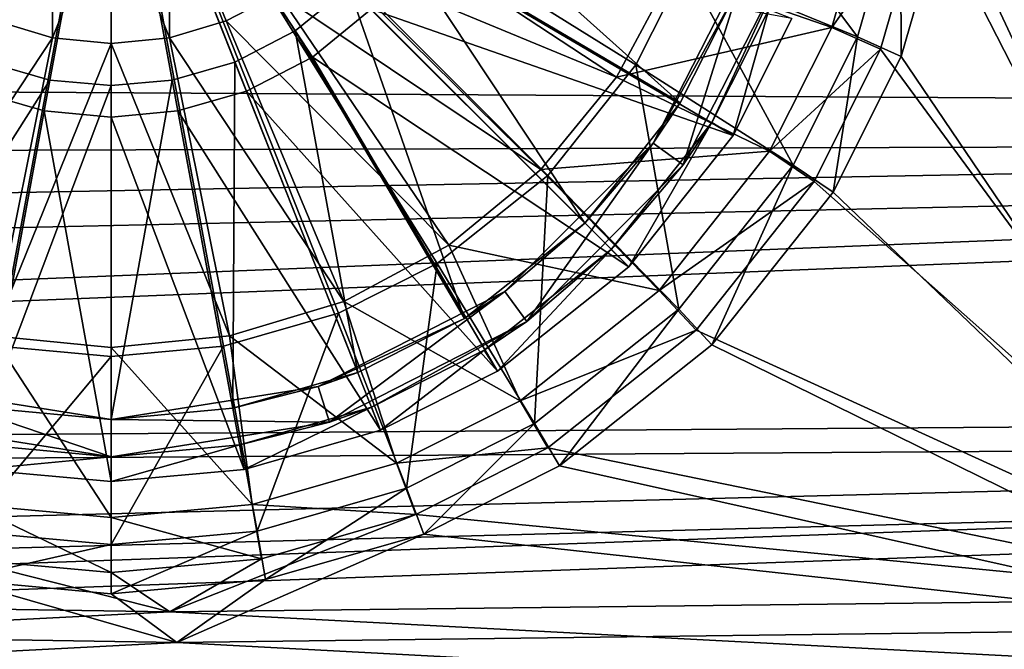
# Model space of a CAD drawing. Header units: metres. Extents: x -904 to 0, y -908 to 0.
# Tile 15 of 135: x -459 to -380, y -843 to -792. Entities that reach past the tile are written whole.
import ezdxf

# ---------------------------------------------------------------- set-up
doc = ezdxf.new("R2010")
doc.units = ezdxf.units.M

msp = doc.modelspace()

# ---------------------------------------------------------------- linework, layer by layer
at = {"layer": 'None012315'}
for points in [[(-472.96936, -790.995361, 115.948647), (-468.228088, -794.846802, 115.948647), (-452.002167, -770.028137, 117.452507)], [(-466.841797, -792.72644, 113.182106), (-471.178009, -789.203979, 113.182106), (-452.002167, -770.028137, 114.452507)], [(-468.228088, -794.846802, 115.948647), (-462.916931, -797.598328, 115.948647), (-452.002167, -770.028137, 117.452507)], [(-461.984436, -795.242859, 113.182106), (-466.841797, -792.72644, 113.182106), (-452.002167, -770.028137, 114.452507)], [(-462.916931, -797.598328, 115.948647), (-457.397736, -799.185242, 115.948647), (-452.002167, -770.028137, 117.452507)], [(-456.936768, -796.694153, 113.182106), (-461.984436, -795.242859, 113.182106), (-452.002167, -770.028137, 114.452507)], [(-457.397736, -799.185242, 115.948647), (-452.002167, -799.680237, 115.948647), (-452.002167, -770.028137, 117.452507)], [(-452.002167, -797.146912, 113.182106), (-456.936768, -796.694153, 113.182106), (-452.002167, -770.028137, 114.452507)], [(-452.002167, -799.680237, 115.948647), (-446.606567, -799.185242, 115.948647), (-452.002167, -770.028137, 117.452507)], [(-446.606567, -799.185242, 115.948647), (-441.087372, -797.598328, 115.948647), (-452.002167, -770.028137, 117.452507)], [(-441.087372, -797.598328, 115.948647), (-435.776215, -794.846802, 115.948647), (-452.002167, -770.028137, 117.452507)], [(-435.776215, -794.846802, 115.948647), (-431.034943, -790.995361, 115.948647), (-452.002167, -770.028137, 117.452507)], [(-432.826294, -789.203979, 113.182106), (-437.162506, -792.72644, 113.182106), (-452.002167, -770.028137, 114.452507)], [(-437.162506, -792.72644, 113.182106), (-442.019897, -795.242859, 113.182106), (-452.002167, -770.028137, 114.452507)], [(-442.019897, -795.242859, 113.182106), (-447.067535, -796.694153, 113.182106), (-452.002167, -770.028137, 114.452507)], [(-447.067535, -796.694153, 113.182106), (-452.002167, -797.146912, 113.182106), (-452.002167, -770.028137, 114.452507)], [(-406.130859, -798.52063, 109.382042), (-429.303864, -784.867798, 113.182106), (-426.787445, -780.010376, 113.182106)], [(-401.793427, -789.904785, 109.382042), (-406.130859, -798.52063, 109.382042), (-426.787445, -780.010376, 113.182106)], [(-413.81839, -808.211914, 109.382042), (-432.826294, -789.203979, 113.182106), (-429.303864, -784.867798, 113.182106)], [(-406.130859, -798.52063, 109.382042), (-413.81839, -808.211914, 109.382042), (-429.303864, -784.867798, 113.182106)], [(-431.034943, -790.995361, 115.948647), (-401.88205, -801.156372, 111.452507), (-427.183472, -786.254089, 115.948647)], [(-401.88205, -801.156372, 111.452507), (-397.144501, -791.745239, 111.452507), (-427.183472, -786.254089, 115.948647)], [(-408.315247, -801.768555, 101.509148), (-401.793427, -789.904785, 109.382042), (-400.645111, -786.715027, 101.509148)], [(-400.645111, -786.715027, 101.509148), (-405.888184, -803.53186, 101.509148), (-408.315247, -801.768555, 101.509148)], [(-397.791931, -787.64209, 101.509148), (-405.888184, -803.53186, 101.509148), (-400.645111, -786.715027, 101.509148)], [(-405.888184, -803.53186, 101.509148), (-397.791931, -787.64209, 101.509148), (-403.581543, -800.102112, 108.797256)], [(-403.581543, -800.102112, 108.797256), (-397.791931, -787.64209, 101.509148), (-399.004028, -791.009094, 108.797256)], [(-423.509644, -815.899414, 109.382042), (-437.162506, -792.72644, 113.182106), (-432.826294, -789.203979, 113.182106)], [(-413.81839, -808.211914, 109.382042), (-423.509644, -815.899414, 109.382042), (-432.826294, -789.203979, 113.182106)], [(-408.315247, -801.768555, 101.509148), (-406.130859, -798.52063, 109.382042), (-401.793427, -789.904785, 109.382042)], [(-435.776215, -794.846802, 115.948647), (-410.282898, -811.747375, 111.452507), (-431.034943, -790.995361, 115.948647)], [(-410.282898, -811.747375, 111.452507), (-401.88205, -801.156372, 111.452507), (-431.034943, -790.995361, 115.948647)], [(-403.581543, -800.102112, 108.797256), (-399.004028, -791.009094, 108.797256), (-401.88205, -801.156372, 108.389137)], [(-399.004028, -791.009094, 108.797256), (-397.144501, -791.745239, 108.389137), (-401.88205, -801.156372, 108.389137)], [(-401.88205, -801.156372, 108.389137), (-397.144501, -791.745239, 108.389137), (-401.88205, -801.156372, 111.452507)], [(-401.88205, -801.156372, 111.452507), (-397.144501, -791.745239, 108.389137), (-397.144501, -791.745239, 111.452507)], [(-432.125488, -820.236877, 109.382042), (-442.019897, -795.242859, 113.182106), (-437.162506, -792.72644, 113.182106)], [(-423.509644, -815.899414, 109.382042), (-432.125488, -820.236877, 109.382042), (-437.162506, -792.72644, 113.182106)], [(-441.087372, -797.598328, 115.948647), (-420.873901, -820.148254, 111.452507), (-435.776215, -794.846802, 115.948647)], [(-420.873901, -820.148254, 111.452507), (-410.282898, -811.747375, 111.452507), (-435.776215, -794.846802, 115.948647)], [(-471.878845, -820.236877, 109.382042), (-461.984436, -795.242859, 113.182106), (-456.936768, -796.694153, 113.182106)], [(-442.175842, -823.126587, 109.382042), (-447.067535, -796.694153, 113.182106), (-442.019897, -795.242859, 113.182106)], [(-432.125488, -820.236877, 109.382042), (-442.175842, -823.126587, 109.382042), (-442.019897, -795.242859, 113.182106)], [(-461.828461, -823.126587, 109.382042), (-471.878845, -820.236877, 109.382042), (-456.936768, -796.694153, 113.182106)], [(-461.828461, -823.126587, 109.382042), (-456.936768, -796.694153, 113.182106), (-452.002167, -797.146912, 113.182106)], [(-452.002167, -824.028137, 109.382042), (-461.828461, -823.126587, 109.382042), (-452.002167, -797.146912, 113.182106)], [(-442.175842, -823.126587, 109.382042), (-452.002167, -824.028137, 109.382042), (-447.067535, -796.694153, 113.182106)], [(-452.002167, -824.028137, 109.382042), (-452.002167, -797.146912, 113.182106), (-447.067535, -796.694153, 113.182106)], [(-462.916931, -797.598328, 115.948647), (-462.738312, -828.04303, 111.452507), (-457.397736, -799.185242, 115.948647)], [(-446.606567, -799.185242, 115.948647), (-430.285065, -824.885803, 111.452507), (-441.087372, -797.598328, 115.948647)], [(-430.285065, -824.885803, 111.452507), (-420.873901, -820.148254, 111.452507), (-441.087372, -797.598328, 115.948647)], [(-413.81839, -808.211914, 109.382042), (-406.130859, -798.52063, 109.382042), (-408.315247, -801.768555, 101.509148)], [(-462.738312, -828.04303, 111.452507), (-452.002167, -829.028076, 111.452507), (-457.397736, -799.185242, 115.948647)], [(-457.397736, -799.185242, 115.948647), (-452.002167, -829.028076, 111.452507), (-452.002167, -799.680237, 115.948647)], [(-452.002167, -799.680237, 115.948647), (-441.265991, -828.04303, 111.452507), (-446.606567, -799.185242, 115.948647)], [(-452.002167, -829.028076, 111.452507), (-441.265991, -828.04303, 111.452507), (-452.002167, -799.680237, 115.948647)], [(-441.265991, -828.04303, 111.452507), (-430.285065, -824.885803, 111.452507), (-446.606567, -799.185242, 115.948647)], [(-411.697083, -810.333191, 108.797256), (-403.581543, -800.102112, 108.797256), (-410.282898, -811.747375, 108.389137)], [(-411.697083, -810.333191, 108.797256), (-405.888184, -803.53186, 101.509148), (-403.581543, -800.102112, 108.797256)], [(-403.581543, -800.102112, 108.797256), (-401.88205, -801.156372, 108.389137), (-410.282898, -811.747375, 108.389137)], [(-410.282898, -811.747375, 108.389137), (-401.88205, -801.156372, 108.389137), (-410.282898, -811.747375, 111.452507)], [(-410.282898, -811.747375, 111.452507), (-401.88205, -801.156372, 108.389137), (-401.88205, -801.156372, 111.452507)], [(-420.261749, -813.715027, 101.509148), (-413.81839, -808.211914, 109.382042), (-408.315247, -801.768555, 101.509148)], [(-408.315247, -801.768555, 101.509148), (-418.498383, -816.14209, 101.509148), (-420.261749, -813.715027, 101.509148)], [(-405.888184, -803.53186, 101.509148), (-418.498383, -816.14209, 101.509148), (-408.315247, -801.768555, 101.509148)], [(-418.498383, -816.14209, 101.509148), (-405.888184, -803.53186, 101.509148), (-411.697083, -810.333191, 108.797256)], [(-423.509644, -815.899414, 109.382042), (-413.81839, -808.211914, 109.382042), (-420.261749, -813.715027, 101.509148)], [(-421.928162, -818.44873, 108.797256), (-411.697083, -810.333191, 108.797256), (-420.873901, -820.148254, 108.389137)], [(-421.928162, -818.44873, 108.797256), (-418.498383, -816.14209, 101.509148), (-411.697083, -810.333191, 108.797256)], [(-411.697083, -810.333191, 108.797256), (-410.282898, -811.747375, 108.389137), (-420.873901, -820.148254, 108.389137)], [(-420.873901, -820.148254, 108.389137), (-410.282898, -811.747375, 108.389137), (-420.873901, -820.148254, 111.452507)], [(-420.873901, -820.148254, 111.452507), (-410.282898, -811.747375, 108.389137), (-410.282898, -811.747375, 111.452507)], [(-435.315247, -821.385193, 101.509148), (-423.509644, -815.899414, 109.382042), (-420.261749, -813.715027, 101.509148)], [(-420.261749, -813.715027, 101.509148), (-434.388184, -824.238342, 101.509148), (-435.315247, -821.385193, 101.509148)], [(-418.498383, -816.14209, 101.509148), (-434.388184, -824.238342, 101.509148), (-420.261749, -813.715027, 101.509148)], [(-435.315247, -821.385193, 101.509148), (-432.125488, -820.236877, 109.382042), (-423.509644, -815.899414, 109.382042)], [(-434.388184, -824.238342, 101.509148), (-418.498383, -816.14209, 101.509148), (-431.02121, -823.026245, 108.797256)], [(-418.498383, -816.14209, 101.509148), (-421.928162, -818.44873, 108.797256), (-431.02121, -823.026245, 108.797256)], [(-431.02121, -823.026245, 108.797256), (-421.928162, -818.44873, 108.797256), (-430.285065, -824.885803, 108.389137)], [(-421.928162, -818.44873, 108.797256), (-420.873901, -820.148254, 108.389137), (-430.285065, -824.885803, 108.389137)], [(-442.175842, -823.126587, 109.382042), (-432.125488, -820.236877, 109.382042), (-435.315247, -821.385193, 101.509148)], [(-430.285065, -824.885803, 108.389137), (-420.873901, -820.148254, 108.389137), (-430.285065, -824.885803, 111.452507)], [(-430.285065, -824.885803, 111.452507), (-420.873901, -820.148254, 108.389137), (-420.873901, -820.148254, 111.452507)], [(-452.002167, -827.028137, 101.509148), (-469.616119, -824.238342, 101.509148), (-468.689087, -821.385193, 101.509148)], [(-468.689087, -821.385193, 101.509148), (-461.828461, -823.126587, 109.382042), (-452.002167, -824.028137, 101.509148)], [(-452.002167, -827.028137, 101.509148), (-468.689087, -821.385193, 101.509148), (-452.002167, -824.028137, 101.509148)], [(-452.002167, -824.028137, 101.509148), (-442.175842, -823.126587, 109.382042), (-435.315247, -821.385193, 101.509148)], [(-434.388184, -824.238342, 101.509148), (-452.002167, -824.028137, 101.509148), (-435.315247, -821.385193, 101.509148)], [(-461.828461, -823.126587, 109.382042), (-452.002167, -824.028137, 109.382042), (-452.002167, -824.028137, 101.509148)], [(-452.002167, -824.028137, 101.509148), (-452.002167, -824.028137, 109.382042), (-442.175842, -823.126587, 109.382042)], [(-441.629944, -826.076477, 108.797256), (-431.02121, -823.026245, 108.797256), (-441.265991, -828.04303, 108.389137)], [(-434.388184, -824.238342, 101.509148), (-431.02121, -823.026245, 108.797256), (-441.629944, -826.076477, 108.797256)], [(-431.02121, -823.026245, 108.797256), (-430.285065, -824.885803, 108.389137), (-441.265991, -828.04303, 108.389137)], [(-469.616119, -824.238342, 101.509148), (-452.002167, -827.028137, 101.509148), (-462.37439, -826.076477, 108.797256)], [(-434.388184, -824.238342, 101.509148), (-452.002167, -827.028137, 101.509148), (-452.002167, -824.028137, 101.509148)], [(-452.002167, -827.028137, 101.509148), (-434.388184, -824.238342, 101.509148), (-441.629944, -826.076477, 108.797256)], [(-441.265991, -828.04303, 108.389137), (-430.285065, -824.885803, 111.452507), (-441.265991, -828.04303, 111.452507)], [(-441.265991, -828.04303, 108.389137), (-430.285065, -824.885803, 108.389137), (-430.285065, -824.885803, 111.452507)], [(-462.37439, -826.076477, 108.797256), (-452.002167, -827.028137, 108.797256), (-462.738312, -828.04303, 108.389137)], [(-462.37439, -826.076477, 108.797256), (-452.002167, -827.028137, 101.509148), (-452.002167, -827.028137, 108.797256)], [(-452.002167, -827.028137, 108.797256), (-441.629944, -826.076477, 108.797256), (-452.002167, -829.028076, 108.389137)], [(-441.629944, -826.076477, 108.797256), (-441.265991, -828.04303, 108.389137), (-452.002167, -829.028076, 108.389137)], [(-452.002167, -827.028137, 101.509148), (-441.629944, -826.076477, 108.797256), (-452.002167, -827.028137, 108.797256)], [(-452.002167, -827.028137, 108.797256), (-452.002167, -829.028076, 108.389137), (-462.738312, -828.04303, 108.389137)], [(-462.738312, -828.04303, 108.389137), (-452.002167, -829.028076, 108.389137), (-462.738312, -828.04303, 111.452507)], [(-462.738312, -828.04303, 111.452507), (-452.002167, -829.028076, 108.389137), (-452.002167, -829.028076, 111.452507)], [(-452.002167, -829.028076, 108.389137), (-441.265991, -828.04303, 108.389137), (-452.002167, -829.028076, 111.452507)], [(-452.002167, -829.028076, 111.452507), (-441.265991, -828.04303, 108.389137), (-441.265991, -828.04303, 111.452507)]]:
    msp.add_3dface(points, dxfattribs=at)
at = {"layer": 'None012346'}
for points in [[(-67.241051, -723.909851, 106.525017), (-221.515747, -834.223022, 103.636368), (-388.329742, -744.40271, 105.988396)], [(-220.231979, -832.017883, 106.695137), (-69.393501, -726.651489, 109.454254), (-389.989258, -745.137939, 108.970169)], [(-388.329742, -744.40271, 105.988396), (-221.515747, -834.223022, 103.636368), (-266.758728, -837.09552, 103.56115)], [(-266.758728, -837.09552, 103.56115), (-384.665161, -757.143738, 105.654755), (-388.329742, -744.40271, 105.988396)], [(-264.074249, -834.714417, 106.624527), (-389.989258, -745.137939, 108.970169), (-386.420197, -757.546936, 108.645226)], [(-264.074249, -834.714417, 106.624527), (-220.231979, -832.017883, 106.695137), (-389.989258, -745.137939, 108.970169)], [(-386.420197, -757.546936, 108.645226), (-385.306641, -769.679321, 108.32753), (-311.196381, -836.942078, 106.566193)], [(-311.196381, -836.942078, 106.566193), (-264.074249, -834.714417, 106.624527), (-386.420197, -757.546936, 108.645226)], [(-383.521851, -769.60083, 105.32856), (-384.665161, -757.143738, 105.654755), (-266.758728, -837.09552, 103.56115)], [(-494.297943, -795.458557, 89.074699), (-498.298676, -787.514771, 89.282715), (-452.00235, -769.192566, 89.738754)], [(-487.210724, -804.389526, 88.840836), (-494.297943, -795.458557, 89.074699), (-452.00235, -769.192566, 89.738754)], [(-478.276703, -811.474304, 88.655312), (-487.210724, -804.389526, 88.840836), (-452.00235, -769.192566, 89.738754)], [(-470.33017, -815.473694, 88.550591), (-478.276703, -811.474304, 88.655312), (-452.00235, -769.192566, 89.738754)], [(-461.062958, -818.137268, 88.480843), (-470.33017, -815.473694, 88.550591), (-452.00235, -769.192566, 89.738754)], [(-452.00235, -818.968323, 88.459076), (-461.062958, -818.137268, 88.480843), (-452.00235, -769.192566, 89.738754)], [(-405.705994, -787.514771, 89.282715), (-409.706726, -795.458557, 89.074699), (-452.00235, -769.192566, 89.738754)], [(-409.706726, -795.458557, 89.074699), (-416.793945, -804.389526, 88.840836), (-452.00235, -769.192566, 89.738754)], [(-416.793945, -804.389526, 88.840836), (-425.727966, -811.474304, 88.655312), (-452.00235, -769.192566, 89.738754)], [(-425.727966, -811.474304, 88.655312), (-433.6745, -815.473694, 88.550591), (-452.00235, -769.192566, 89.738754)], [(-433.6745, -815.473694, 88.550591), (-442.941711, -818.137268, 88.480843), (-452.00235, -769.192566, 89.738754)], [(-442.941711, -818.137268, 88.480843), (-452.00235, -818.968323, 88.459076), (-452.00235, -769.192566, 89.738754)], [(-385.306641, -769.679321, 108.32753), (-386.420197, -781.811707, 108.009834), (-311.196381, -836.942078, 106.566193)], [(-384.665161, -782.057861, 105.002357), (-383.521851, -769.60083, 105.32856), (-312.000671, -839.306641, 103.50325)], [(-312.000671, -839.306641, 103.50325), (-383.521851, -769.60083, 105.32856), (-266.758728, -837.09552, 103.56115)], [(-405.705994, -787.514771, 89.282715), (-403.041473, -778.250732, 89.525307), (-391.845978, -793.225098, 97.742462)], [(-403.041473, -778.250732, 89.525307), (-388.383759, -781.187622, 98.057671), (-391.845978, -793.225098, 97.742462)], [(-456.646088, -780.598511, 92.446945), (-465.49646, -789.716858, 92.21402), (-461.290405, -791.927246, 92.156136)], [(-456.72583, -793.29071, 92.12043), (-456.646088, -780.598511, 92.446945), (-461.290405, -791.927246, 92.156136)], [(-452.00235, -781.512939, 92.423004), (-456.646088, -780.598511, 92.446945), (-456.72583, -793.29071, 92.12043)], [(-447.278839, -793.29071, 92.12043), (-447.358582, -780.598511, 92.446945), (-452.00235, -781.512939, 92.423004)], [(-447.278839, -793.29071, 92.12043), (-442.714264, -791.927246, 92.156136), (-447.358582, -780.598511, 92.446945)], [(-442.714264, -791.927246, 92.156136), (-438.50824, -789.716858, 92.21402), (-447.358582, -780.598511, 92.446945)], [(-393.921967, -792.460449, 99.938263), (-390.579224, -780.838379, 100.242592), (-406.74234, -788.008911, 92.270424)], [(-386.420197, -781.811707, 108.009834), (-390.579224, -780.838379, 100.242592), (-393.921967, -792.460449, 99.938263)], [(-391.845978, -793.225098, 97.742462), (-388.383759, -781.187622, 98.057671), (-388.329742, -794.79895, 104.668724)], [(-388.383759, -781.187622, 98.057671), (-384.665161, -782.057861, 105.002357), (-388.329742, -794.79895, 104.668724)], [(-452.00235, -793.756226, 92.108246), (-452.00235, -781.512939, 92.423004), (-456.72583, -793.29071, 92.12043)], [(-452.00235, -793.756226, 92.108246), (-447.278839, -793.29071, 92.12043), (-452.00235, -781.512939, 92.423004)], [(-389.989258, -794.220703, 107.684891), (-386.420197, -781.811707, 108.009834), (-393.921967, -792.460449, 99.938263)], [(-386.420197, -781.811707, 108.009834), (-389.989258, -794.220703, 107.684891), (-357.419006, -838.457947, 106.526497)], [(-388.329742, -794.79895, 104.668724), (-384.665161, -782.057861, 105.002357), (-357.136627, -840.85498, 103.4627)], [(-311.196381, -836.942078, 106.566193), (-386.420197, -781.811707, 108.009834), (-357.419006, -838.457947, 106.526497)], [(-357.136627, -840.85498, 103.4627), (-384.665161, -782.057861, 105.002357), (-312.000671, -839.306641, 103.50325)], [(-434.813385, -786.715637, 92.29261), (-411.269012, -796.476135, 92.048698), (-431.763763, -782.999939, 92.389908)], [(-431.763763, -782.999939, 92.389908), (-411.269012, -796.476135, 92.048698), (-406.74234, -788.008911, 92.270424)], [(-417.361237, -803.897766, 91.854362), (-434.813385, -786.715637, 92.29261), (-438.50824, -789.716858, 92.21402)], [(-417.361237, -803.897766, 91.854362), (-411.269012, -796.476135, 92.048698), (-434.813385, -786.715637, 92.29261)], [(-409.706726, -795.458557, 89.074699), (-405.705994, -787.514771, 89.282715), (-397.03952, -803.539185, 97.472374)], [(-405.705994, -787.514771, 89.282715), (-391.845978, -793.225098, 97.742462), (-397.03952, -803.539185, 97.472374)], [(-393.921967, -792.460449, 99.938263), (-406.74234, -788.008911, 92.270424), (-411.269012, -796.476135, 92.048698)], [(-424.784821, -809.988586, 91.694862), (-438.50824, -789.716858, 92.21402), (-442.714264, -791.927246, 92.156136)], [(-424.784821, -809.988586, 91.694862), (-417.361237, -803.897766, 91.854362), (-438.50824, -789.716858, 92.21402)], [(-456.72583, -793.29071, 92.12043), (-461.290405, -791.927246, 92.156136), (-470.750153, -814.514465, 91.576347)], [(-433.254517, -814.514465, 91.576347), (-442.714264, -791.927246, 92.156136), (-447.278839, -793.29071, 92.12043)], [(-433.254517, -814.514465, 91.576347), (-424.784821, -809.988586, 91.694862), (-442.714264, -791.927246, 92.156136)], [(-398.936859, -802.419556, 99.677475), (-393.921967, -792.460449, 99.938263), (-411.269012, -796.476135, 92.048698)], [(-389.989258, -794.220703, 107.684891), (-393.921967, -792.460449, 99.938263), (-398.936859, -802.419556, 99.677475)], [(-461.559906, -817.301514, 91.503372), (-456.72583, -793.29071, 92.12043), (-470.750153, -814.514465, 91.576347)], [(-452.00235, -793.756226, 92.108246), (-456.72583, -793.29071, 92.12043), (-461.559906, -817.301514, 91.503372)], [(-442.444794, -817.301453, 91.503372), (-447.278839, -793.29071, 92.12043), (-452.00235, -793.756226, 92.108246)], [(-442.444794, -817.301453, 91.503372), (-433.254517, -814.514465, 91.576347), (-447.278839, -793.29071, 92.12043)], [(-397.03952, -803.539185, 97.472374), (-391.845978, -793.225098, 97.742462), (-393.825928, -805.714355, 104.382889)], [(-391.845978, -793.225098, 97.742462), (-388.329742, -794.79895, 104.668724), (-393.825928, -805.714355, 104.382889)], [(-452.00235, -818.242615, 91.478729), (-452.00235, -793.756226, 92.108246), (-461.559906, -817.301514, 91.503372)], [(-452.00235, -818.242615, 91.478729), (-442.444794, -817.301453, 91.503372), (-452.00235, -793.756226, 92.108246)], [(-395.34259, -804.852356, 107.406494), (-389.989258, -794.220703, 107.684891), (-398.936859, -802.419556, 99.677475)], [(-357.419006, -838.457947, 106.526497), (-389.989258, -794.220703, 107.684891), (-395.34259, -804.852356, 107.406494)], [(-393.825928, -805.714355, 104.382889), (-388.329742, -794.79895, 104.668724), (-357.136627, -840.85498, 103.4627)], [(-416.793945, -804.389526, 88.840836), (-409.706726, -795.458557, 89.074699), (-406.253418, -815.151733, 97.168289)], [(-409.706726, -795.458557, 89.074699), (-397.03952, -803.539185, 97.472374), (-406.253418, -815.151733, 97.168289)], [(-398.936859, -802.419556, 99.677475), (-411.269012, -796.476135, 92.048698), (-417.361237, -803.897766, 91.854362)], [(-407.832184, -813.630432, 99.383904), (-398.936859, -802.419556, 99.677475), (-417.361237, -803.897766, 91.854362)], [(-395.34259, -804.852356, 107.406494), (-398.936859, -802.419556, 99.677475), (-407.832184, -813.630432, 99.383904)], [(-406.253418, -815.151733, 97.168289), (-397.03952, -803.539185, 97.472374), (-403.579315, -818.007263, 104.060989)], [(-397.03952, -803.539185, 97.472374), (-393.825928, -805.714355, 104.382889), (-403.579315, -818.007263, 104.060989)], [(-425.727966, -811.474304, 88.655312), (-416.793945, -804.389526, 88.840836), (-417.869965, -824.362488, 96.927101)], [(-407.832184, -813.630432, 99.383904), (-417.361237, -803.897766, 91.854362), (-424.784821, -809.988586, 91.694862)], [(-416.793945, -804.389526, 88.840836), (-406.253418, -815.151733, 97.168289), (-417.869965, -824.362488, 96.927101)], [(-404.84137, -816.824158, 107.093002), (-395.34259, -804.852356, 107.406494), (-407.832184, -813.630432, 99.383904)], [(-395.34259, -804.852356, 107.406494), (-404.84137, -816.824158, 107.093002), (-357.419006, -838.457947, 106.526497)], [(-403.579315, -818.007263, 104.060989), (-393.825928, -805.714355, 104.382889), (-357.136627, -840.85498, 103.4627)], [(-419.046936, -822.522705, 99.151054), (-424.784821, -809.988586, 91.694862), (-433.254517, -814.514465, 91.576347)], [(-419.046936, -822.522705, 99.151054), (-407.832184, -813.630432, 99.383904), (-424.784821, -809.988586, 91.694862)], [(-433.6745, -815.473694, 88.550591), (-425.727966, -811.474304, 88.655312), (-428.187592, -829.55426, 96.791145)], [(-425.727966, -811.474304, 88.655312), (-417.869965, -824.362488, 96.927101), (-428.187592, -829.55426, 96.791145)], [(-404.84137, -816.824158, 107.093002), (-407.832184, -813.630432, 99.383904), (-419.046936, -822.522705, 99.151054)], [(-429.00943, -827.535889, 99.019775), (-433.254517, -814.514465, 91.576347), (-442.444794, -817.301453, 91.503372)], [(-429.00943, -827.535889, 99.019775), (-419.046936, -822.522705, 99.151054), (-433.254517, -814.514465, 91.576347)], [(-442.941711, -818.137268, 88.480843), (-433.6745, -815.473694, 88.550591), (-440.229187, -833.015259, 96.700516)], [(-433.6745, -815.473694, 88.550591), (-428.187592, -829.55426, 96.791145), (-440.229187, -833.015259, 96.700516)], [(-417.869965, -824.362488, 96.927101), (-406.253418, -815.151733, 97.168289), (-415.876404, -827.757324, 103.805679)], [(-406.253418, -815.151733, 97.168289), (-403.579315, -818.007263, 104.060989), (-415.876404, -827.757324, 103.805679)], [(-416.817261, -826.319641, 106.844353), (-404.84137, -816.824158, 107.093002), (-419.046936, -822.522705, 99.151054)], [(-357.419006, -838.457947, 106.526497), (-404.84137, -816.824158, 107.093002), (-416.817261, -826.319641, 106.844353)], [(-461.559906, -817.301514, 91.503372), (-463.369202, -830.877502, 98.932274), (-452.00235, -831.920044, 98.904976)], [(-452.00235, -818.242615, 91.478729), (-461.559906, -817.301514, 91.503372), (-452.00235, -831.920044, 98.904976)], [(-440.635468, -830.877502, 98.932274), (-442.444794, -817.301453, 91.503372), (-452.00235, -818.242615, 91.478729)], [(-440.635468, -830.877502, 98.932274), (-429.00943, -827.535889, 99.019775), (-442.444794, -817.301453, 91.503372)], [(-463.775513, -833.015259, 96.700516), (-461.062958, -818.137268, 88.480843), (-452.00235, -818.968323, 88.459076)], [(-452.00235, -818.968323, 88.459076), (-442.941711, -818.137268, 88.480843), (-452.00235, -834.095093, 96.672241)], [(-442.941711, -818.137268, 88.480843), (-440.229187, -833.015259, 96.700516), (-452.00235, -834.095093, 96.672241)], [(-452.00235, -831.920044, 98.904976), (-440.635468, -830.877502, 98.932274), (-452.00235, -818.242615, 91.478729)], [(-357.136627, -840.85498, 103.4627), (-415.876404, -827.757324, 103.805679), (-403.579315, -818.007263, 104.060989)], [(-452.00235, -834.095093, 96.672241), (-463.775513, -833.015259, 96.700516), (-452.00235, -818.968323, 88.459076)], [(-416.817261, -826.319641, 106.844353), (-419.046936, -822.522705, 99.151054), (-429.00943, -827.535889, 99.019775)], [(-428.187592, -829.55426, 96.791145), (-417.869965, -824.362488, 96.927101), (-426.795593, -833.251587, 103.661804)], [(-417.869965, -824.362488, 96.927101), (-415.876404, -827.757324, 103.805679), (-426.795593, -833.251587, 103.661804)], [(-427.452545, -831.671204, 106.704216), (-416.817261, -826.319641, 106.844353), (-429.00943, -827.535889, 99.019775)], [(-427.452545, -831.671204, 106.704216), (-357.419006, -838.457947, 106.526497), (-416.817261, -826.319641, 106.844353)], [(-427.452545, -831.671204, 106.704216), (-429.00943, -827.535889, 99.019775), (-440.635468, -830.877502, 98.932274)], [(-426.795593, -833.251587, 103.661804), (-415.876404, -827.757324, 103.805679), (-357.136627, -840.85498, 103.4627)], [(-440.229187, -833.015259, 96.700516), (-428.187592, -829.55426, 96.791145), (-439.541016, -836.914917, 103.56588)], [(-428.187592, -829.55426, 96.791145), (-426.795593, -833.251587, 103.661804), (-439.541016, -836.914917, 103.56588)], [(-463.369202, -830.877502, 98.932274), (-464.138885, -835.239014, 106.610786), (-452.00235, -836.352173, 106.581642)], [(-452.00235, -831.920044, 98.904976), (-463.369202, -830.877502, 98.932274), (-452.00235, -836.352173, 106.581642)], [(-439.865814, -835.239014, 106.610786), (-440.635468, -830.877502, 98.932274), (-452.00235, -831.920044, 98.904976)], [(-439.865814, -835.239014, 106.610786), (-427.452545, -831.671204, 106.704216), (-440.635468, -830.877502, 98.932274)], [(-452.00235, -836.352173, 106.581642), (-439.865814, -835.239014, 106.610786), (-452.00235, -831.920044, 98.904976)], [(-439.865814, -835.239014, 106.610786), (-447.272522, -839.524963, 106.498558), (-427.452545, -831.671204, 106.704216)], [(-447.272522, -839.524963, 106.498558), (-357.419006, -838.457947, 106.526497), (-427.452545, -831.671204, 106.704216)], [(-464.463654, -836.914917, 103.56588), (-463.775513, -833.015259, 96.700516), (-452.00235, -834.095093, 96.672241)], [(-452.00235, -834.095093, 96.672241), (-440.229187, -833.015259, 96.700516), (-452.00235, -838.057861, 103.53595)], [(-440.229187, -833.015259, 96.700516), (-439.541016, -836.914917, 103.56588), (-452.00235, -838.057861, 103.53595)], [(-439.541016, -836.914917, 103.56588), (-426.795593, -833.251587, 103.661804), (-446.703979, -841.986023, 103.433083)], [(-446.703979, -841.986023, 103.433083), (-426.795593, -833.251587, 103.661804), (-357.136627, -840.85498, 103.4627)], [(-452.00235, -838.057861, 103.53595), (-464.463654, -836.914917, 103.56588), (-452.00235, -834.095093, 96.672241)], [(-447.272522, -839.524963, 106.498558), (-464.138885, -835.239014, 106.610786), (-535.762695, -838.163879, 106.534203)], [(-452.00235, -836.352173, 106.581642), (-464.138885, -835.239014, 106.610786), (-447.272522, -839.524963, 106.498558)], [(-439.865814, -835.239014, 106.610786), (-452.00235, -836.352173, 106.581642), (-447.272522, -839.524963, 106.498558)], [(-446.703979, -841.986023, 103.433083), (-535.015198, -840.575012, 103.470032), (-464.463654, -836.914917, 103.56588)], [(-452.00235, -838.057861, 103.53595), (-446.703979, -841.986023, 103.433083), (-464.463654, -836.914917, 103.56588)], [(-452.00235, -838.057861, 103.53595), (-439.541016, -836.914917, 103.56588), (-446.703979, -841.986023, 103.433083)], [(-447.272522, -839.524963, 106.498558), (-535.762695, -838.163879, 106.534203), (-539.984131, -844.280945, 134.349228)], [(-354.14621, -844.412048, 134.329071), (-357.419006, -838.457947, 106.526497), (-447.272522, -839.524963, 106.498558)], [(-354.14621, -844.412048, 134.329071), (-447.272522, -839.524963, 106.498558), (-539.984131, -844.280945, 134.349228)], [(-446.703979, -841.986023, 103.433083), (-539.217834, -846.787781, 131.764862), (-535.015198, -840.575012, 103.470032)], [(-357.136627, -840.85498, 103.4627), (-353.788147, -846.927795, 131.7612), (-446.703979, -841.986023, 103.433083)], [(-353.788147, -846.927795, 131.7612), (-539.217834, -846.787781, 131.764862), (-446.703979, -841.986023, 103.433083)]]:
    msp.add_3dface(points, dxfattribs=at)
at = {"layer": 'None012347'}
for points in [[(-130.857941, -799.57489, 2124.210693), (-815.798035, -795.591919, 2127.841064), (-164.587662, -772.241028, 2146.695068)], [(-815.798035, -795.591919, 2127.841064), (-799.927185, -779.094055, 2141.559082), (-164.587662, -772.241028, 2146.695068)], [(-129.176224, -801.323181, 2126.576416), (-163.310089, -773.558533, 2149.329834), (-822.836487, -803.471863, 2124.568115)], [(-822.836487, -803.471863, 2124.568115), (-163.310089, -773.558533, 2149.329834), (-809.27356, -788.35376, 2137.899902)], [(-130.857941, -799.57489, 2124.210693), (-829.49884, -812.702393, 2111.229248), (-815.798035, -795.591919, 2127.841064)], [(-95.008781, -822.551208, 2100.313965), (-839.524658, -828.016907, 2093.742676), (-130.857941, -799.57489, 2124.210693)], [(-839.524658, -828.016907, 2093.742676), (-829.49884, -812.702393, 2111.229248), (-130.857941, -799.57489, 2124.210693)], [(-92.876068, -824.652954, 2102.378662), (-129.176224, -801.323181, 2126.576416), (-841.586365, -829.707947, 2096.332031)], [(-129.176224, -801.323181, 2126.576416), (-833.113342, -816.792236, 2111.162354), (-841.586365, -829.707947, 2096.332031)], [(-833.113342, -816.792236, 2111.162354), (-129.176224, -801.323181, 2126.576416), (-822.836487, -803.471863, 2124.568115)], [(-849.831848, -849.637817, 2063.023926), (-95.008781, -822.551208, 2100.313965), (-57.657299, -841.639221, 2075.415527)], [(-849.831848, -849.637817, 2063.023926), (-846.344177, -841.639221, 2075.415527), (-95.008781, -822.551208, 2100.313965)], [(-846.344177, -841.639221, 2075.415527), (-839.524658, -828.016907, 2093.742676), (-95.008781, -822.551208, 2100.313965)], [(-55.04213, -844.026917, 2077.158691), (-92.876068, -824.652954, 2102.378662), (-852.302734, -851.729614, 2065.280029)], [(-852.302734, -851.729614, 2065.280029), (-92.876068, -824.652954, 2102.378662), (-849.241943, -844.710632, 2076.154541)], [(-92.876068, -824.652954, 2102.378662), (-841.586365, -829.707947, 2096.332031), (-849.241943, -844.710632, 2076.154541)], [(-54.169613, -849.637817, 2063.023926), (-849.831848, -849.637817, 2063.023926), (-57.657299, -841.639221, 2075.415527)]]:
    msp.add_3dface(points, dxfattribs=at)

doc.saveas('drawing.dxf')
